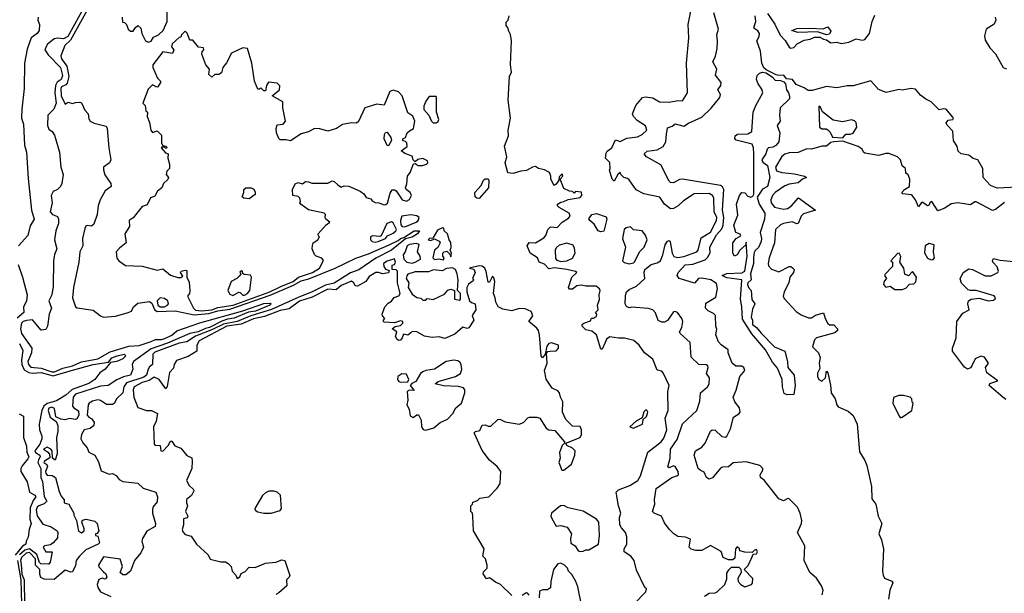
# Model space of a CAD drawing. Extents: x 2293830 to 2387798, y 66850 to 233222.
# Tile 66 of 192: x 2317300 to 2323934, y 179255 to 183118. Entities that reach past the tile are written whole.
import ezdxf

# ---------------------------------------------------------------- set-up
doc = ezdxf.new("R2010")
doc.units = 0

msp = doc.modelspace()

# ---------------------------------------------------------------- linework, layer by layer
at = {"layer": '0CON05XD'}
for points in [[(2322232.5, 179495), (2322241.7, 179518.3), (2322265, 179520), (2322270, 179535), (2322265, 179550), (2322250, 179545), (2322235, 179530), (2322185, 179532.5), (2322151.7, 179541.7), (2322150, 179555), (2322133, 179567), (2322122.5, 179555), (2322118.3, 179491.7), (2322105, 179480), (2322075, 179480), (2322040, 179495), (2322026.4, 179536.4), (2321955, 179577.5), (2321895, 179543.3), (2321855, 179543.3), (2321823, 179553), (2321810, 179565), (2321818.3, 179618.3), (2321785, 179632.5), (2321735, 179637.5), (2321707.5, 179655), (2321675, 179687.5), (2321645, 179730), (2321624.4, 179774.4), (2321574.4, 179794.4), (2321563.3, 179805), (2321578, 179855), (2321576.1, 179886.1), (2321588.6, 179961.4), (2321694.2, 180035.8), (2321726.2, 180045), (2321738.9, 180055), (2321736.2, 180075), (2321715, 180108.9), (2321705, 180112.5), (2321675, 180100.8), (2321666, 180106), (2321681.8, 180165), (2321683.6, 180225), (2321729.2, 180290.8), (2321765, 180396.7), (2321862, 180485), (2321881.4, 180548.6), (2321886.2, 180605), (2321934.5, 180645.5), (2321944.6, 180665.4), (2321946.4, 180705), (2321926.7, 180735), (2321938.8, 180775), (2321935, 180787.5), (2321925, 180793.3), (2321875, 180796.7), (2321823.3, 180845), (2321816.2, 180945), (2321748.8, 181005), (2321746.2, 181015), (2321761.2, 181045), (2321766.7, 181085), (2321761.2, 181105), (2321732.5, 181145), (2321715, 181153.3), (2321705, 181150), (2321665, 181091.2), (2321645, 181080), (2321625, 181080), (2321602.1, 181092.1), (2321584.5, 181144.5), (2321565, 181164.2), (2321535, 181172.9), (2321425, 181182.5), (2321405, 181177.5), (2321387, 181187), (2321380, 181205), (2321381.3, 181261.3), (2321389.1, 181285), (2321405, 181300), (2321456.1, 181323.9), (2321511.2, 181375), (2321507.5, 181415), (2321512.5, 181435), (2321522.5, 181445), (2321555, 181470), (2321595, 181481.4), (2321618.1, 181495), (2321633.9, 181535), (2321647.9, 181602.1), (2321665, 181627.5), (2321675, 181630), (2321681.7, 181621.7), (2321695.8, 181545), (2321706.2, 181523.8), (2321735, 181515.6), (2321775, 181522.7), (2321861.2, 181555), (2321871.1, 181565), (2321890.7, 181649.3), (2321955, 181687.1), (2321994.5, 181765), (2321996.1, 181785), (2321977.8, 181825), (2321977.3, 181917.3), (2321966.7, 181935), (2321945, 181947.5), (2321845, 181944.4), (2321772.1, 181897.9), (2321735.7, 181864.3), (2321703.9, 181846.1), (2321685, 181843.8), (2321644.5, 181874.5), (2321612.9, 181922.9), (2321505, 181946.1), (2321453.2, 181973.2), (2321405, 182038.8), (2321395, 182048.8), (2321370, 182055), (2321350, 182075), (2321345, 182090), (2321330, 182075), (2321305, 182030), (2321292.5, 182045), (2321272.5, 182105), (2321277.5, 182115), (2321276.4, 182156.4), (2321247.5, 182185), (2321250.7, 182219.3), (2321258.3, 182231.7), (2321290, 182255), (2321315, 182310), (2321345, 182297.5), (2321390, 182320), (2321461.5, 182328.5), (2321493.8, 182345), (2321526, 182375), (2321515, 182403.8), (2321460.2, 182440.2), (2321436, 182465), (2321428, 182485), (2321450.3, 182539.7), (2321495.9, 182594.1), (2321515, 182598.6), (2321565, 182591.9), (2321610, 182565), (2321675, 182562.5), (2321735, 182574.2), (2321765, 182572.5), (2321800, 182625), (2321793.4, 182825), (2321807.7, 182995), (2321804.4, 183085), (2321838.8, 183265)], [(2317739.3, 183210.7), (2317623.2, 183005), (2317595, 182988.7), (2317555, 182994.3), (2317530.9, 182989.1), (2317485, 182950), (2317470, 182915), (2317490.5, 182880.5), (2317574.6, 182795), (2317588.6, 182741.4), (2317580, 182715), (2317552.9, 182697.1), (2317540, 182675), (2317535.9, 182625), (2317544.4, 182555), (2317530.6, 182515), (2317488.6, 182475), (2317487.5, 182405), (2317495, 182380), (2317517.5, 182365), (2317535, 182340), (2317566.7, 182225), (2317576.7, 182125), (2317593.3, 182075), (2317584, 182015), (2317575, 181993.8), (2317555, 181973.8), (2317525, 181960), (2317512.5, 181935), (2317519.4, 181885), (2317503.8, 181823.8), (2317520, 181805), (2317555, 181792.5), (2317561.2, 181775), (2317560, 181745), (2317544, 181695), (2317534.2, 181635), (2317549.2, 181575), (2317533, 181537), (2317527.5, 181495), (2317525, 181320), (2317515.6, 181265), (2317496.2, 181225), (2317514, 181175), (2317499.2, 181135), (2317487.5, 181055), (2317475, 181032.5), (2317445, 181027.5), (2317385, 181096.2), (2317345, 181092.9), (2317322.5, 181085), (2317312.7, 181075), (2317305.5, 181035), (2317311.8, 181005), (2317380.7, 180905), (2317379.1, 180875), (2317354.8, 180815), (2317358.9, 180795), (2317375, 180778.8), (2317445, 180770.7), (2317515, 180747.4), (2317535, 180746.2), (2317589.2, 180770.8), (2317655, 180785.7), (2317716.7, 180813.3), (2317825, 180834.4), (2317908.7, 180881.3), (2318035, 180918.5), (2318105, 180924.4), (2318185, 180949.8), (2318215, 180964.1), (2318255, 180963.5), (2318278.1, 180971.9), (2318325, 180994.3), (2318357.4, 181022.6), (2318512.7, 181077.3), (2318802.5, 181157.5), (2318945, 181206.4), (2318988.8, 181208.8), (2318993.3, 181205), (2318983.8, 181195), (2318887.3, 181155), (2318841.7, 181148.3), (2318745, 181107), (2318698.9, 181101.1), (2318661.4, 181088.6), (2318577.5, 181045), (2318551.2, 181038.8), (2318502.3, 181015), (2318444.8, 181005.2), (2318295, 180939)], [(2317765, 183201.6), (2317640.8, 182979.2), (2317603.1, 182945), (2317575.8, 182875), (2317581.1, 182855), (2317616.1, 182806.1), (2317629.7, 182735), (2317620.2, 182689.8), (2317611, 182679), (2317580.8, 182665), (2317576.2, 182655), (2317579.3, 182605), (2317605, 182550), (2317625, 182562.5), (2317655, 182552.5), (2317675, 182560), (2317705, 182562.5), (2317715, 182557.5), (2317738.6, 182508.6), (2317760, 182485), (2317765, 182450), (2317773.3, 182435), (2317801.7, 182421.7), (2317881.1, 182401.1), (2317888.5, 182385), (2317899.1, 182255), (2317914.7, 182175), (2317905, 182154.4), (2317863.8, 182125), (2317863.9, 182106.1), (2317873.9, 182073.9), (2317913.8, 182015), (2317916.2, 181995), (2317876.2, 181965), (2317841.4, 181905), (2317828, 181865), (2317822, 181805), (2317798.3, 181741.7), (2317783, 181727), (2317755, 181732.5), (2317745, 181727.5), (2317737.7, 181712.3), (2317722.5, 181645), (2317724, 181595), (2317705.7, 181555), (2317697.1, 181485), (2317661.4, 181315), (2317654.2, 181245), (2317675.8, 181185), (2317686.9, 181176.9), (2317795, 181162.2), (2317843.2, 181123.2), (2317865, 181115.5), (2317945, 181122), (2318031.2, 181145), (2318052, 181155), (2318066.2, 181185), (2318095, 181208.2), (2318175, 181220.4), (2318188.9, 181208.9), (2318207, 181167), (2318225, 181152.6), (2318347.8, 181157.8), (2318475, 181131.4), (2318575, 181139.1), (2318635, 181157.9), (2318715, 181168.6), (2318986.8, 181263.2), (2319145, 181329.6), (2319195, 181358.4), (2319247.7, 181372.3), (2319426, 181444), (2319565, 181512.7), (2319648.9, 181541.1), (2319789.1, 181600.9), (2319848.8, 181631.2), (2319865, 181645.4), (2319888.3, 181651.7), (2319957.5, 181695), (2319992.5, 181695), (2319980, 181675), (2319945, 181653.3), (2319898.6, 181641.4), (2319805, 181566.4), (2319699.1, 181510.9), (2319585, 181433.2), (2319527.3, 181412.7), (2319417.4, 181342.6), (2319359.8, 181330.2), (2319265, 181282), (2319180, 181250), (2318996.3, 181166.3), (2318856.9, 181123.1), (2318764.3, 181085.7), (2318672.1, 181067.9), (2318598.3, 181031.7), (2318483.2, 180986.8), (2318425, 180947.7), (2318375, 180939.8), (2318210.8, 180879.2), (2318197.1, 180865), (2318195, 180796.7), (2318175, 180780.8), (2318165.7, 180764.3), (2318155, 180724.3), (2318135, 180709.6), (2318018.5, 180671.5), (2318000.9, 180645), (2317995.4, 180605), (2317955, 180567.8), (2317935, 180534.2), (2317925, 180527.1), (2317885, 180525.6), (2317844.2, 180554.2), (2317825, 180558.8), (2317790.8, 180549.2), (2317767.5, 180535), (2317761.4, 180525), (2317754.4, 180455), (2317765, 180440), (2317785, 180430), (2317802, 180405), (2317800, 180385), (2317775.4, 180364.6), (2317735, 180355.8), (2317715.5, 180325), (2317710.9, 180295), (2317725, 180268.1), (2317754, 180235), (2317764.4, 180205), (2317806.2, 180185), (2317829.4, 180139.4), (2317848.6, 180078.6), (2317903, 180057), (2317925, 180062.5), (2317949.3, 180049.3), (2317970.7, 180020.7), (2317995, 180007.5), (2318095, 179995.7), (2318132.2, 179962.2), (2318217.5, 179935), (2318227.5, 179905), (2318225, 179870), (2318197.5, 179835), (2318193.3, 179815), (2318193.6, 179793.6), (2318214, 179725), (2318211.2, 179705), (2318156.1, 179673.9), (2318127.5, 179625), (2318122.9, 179605), (2318134, 179565), (2318115, 179526.7), (2318074.1, 179475.9), (2318046.1, 179403.9), (2318015, 179380), (2317995, 179380), (2317977.5, 179395), (2317993.3, 179435), (2317976.2, 179485), (2317865, 179500.6), (2317830, 179445), (2317833.6, 179433.6), (2317865, 179400), (2317880, 179385), (2317887, 179363), (2317875, 179350), (2317855, 179356.7), (2317833.1, 179346.9), (2317822, 179315), (2317826, 179295), (2317845, 179263.8), (2317912.5, 179232.5)], [(2318165, 182966.7), (2318185, 182972.5), (2318200.7, 182999.3), (2318235, 183016.7), (2318265.8, 183044.2), (2318293.3, 183105), (2318294, 183185)], [(2317423.1, 183135), (2317422.5, 183115), (2317433.5, 183085), (2317431.1, 183045), (2317417.1, 183025), (2317377.9, 182995), (2317349.8, 182920.2), (2317331.5, 182825), (2317329.2, 182655), (2317313.4, 182515), (2317312.7, 182455), (2317325.7, 182415), (2317333, 182273), (2317345.8, 182225), (2317357.7, 182047.7), (2317378.8, 181835), (2317396.2, 181775), (2317370.3, 181729.7), (2317355, 181663.8), (2317292.5, 181595)], [(2317990, 183135), (2317991.7, 183101.7), (2318005, 183100), (2318020, 183085), (2318030, 183055), (2318045, 183040), (2318065, 183040), (2318077, 183063), (2318095, 183080), (2318115, 183060), (2318122.5, 183025), (2318147.5, 182975), (2318165, 182966.7)], [(2321440, 179185), (2321517.5, 179265), (2321522.5, 179285), (2321512.5, 179295), (2321455, 179410), (2321440, 179475), (2321416.7, 179505), (2321372.5, 179535), (2321373.3, 179555), (2321390, 179585), (2321390, 179635), (2321381.2, 179665), (2321353.3, 179695), (2321343.3, 179715), (2321340, 179765), (2321350, 179795), (2321334, 179845), (2321317.5, 179935), (2321335, 179951.2), (2321409.8, 179980.2), (2321464, 180015), (2321482.5, 180045), (2321532.9, 180205), (2321622.5, 180275), (2321640.3, 180299.7), (2321660, 180355), (2321647.5, 180435), (2321667.8, 180485), (2321666, 180615), (2321676.2, 180655), (2321635, 180740), (2321625, 180750), (2321595, 180756.7), (2321565, 180830.8), (2321510, 180875), (2321474.3, 180925), (2321437.6, 180957.6), (2321375, 180974), (2321335, 180972.5), (2321275, 180981.2), (2321254.2, 180965.8), (2321243.3, 180945), (2321225, 180900), (2321215, 180900), (2321185.8, 180995.8), (2321155, 181020), (2321115, 181030), (2321090, 181055), (2321090, 181065), (2321100, 181075), (2321145, 181090), (2321151.7, 181108.3), (2321165, 181107.5), (2321185, 181120), (2321187.5, 181135), (2321180, 181145), (2321196.7, 181165), (2321192.5, 181195), (2321207, 181233), (2321204, 181265), (2321210, 181295), (2321205.8, 181305.8), (2321183, 181323), (2321115, 181323.3), (2321085, 181330), (2321053.6, 181326.4), (2321025, 181303.3), (2321005, 181303.3), (2320996.7, 181315), (2321020, 181385), (2321052.5, 181415), (2321045, 181422.5), (2320985.8, 181435.8), (2320903.6, 181446.4), (2320865, 181440), (2320835, 181472.5), (2320800, 181485), (2320787.5, 181515), (2320740, 181545), (2320718.8, 181595), (2320732.3, 181617.7), (2320775, 181616.2), (2320830.3, 181649.7), (2320844.5, 181665.5), (2320858.8, 181705), (2320875, 181722.5), (2320920.7, 181719.3), (2320955, 181753.3), (2320997.7, 181782.3), (2321007.5, 181795), (2321002.5, 181815), (2320933.9, 181853.9), (2320923.9, 181863.9), (2320922.5, 181875), (2320945, 181890), (2320965, 181892.5), (2320995, 181907.5), (2321075, 181920), (2321087.5, 181935), (2321085, 181957.5), (2321045, 181960), (2321035, 181950), (2321025, 181960), (2321003, 181963), (2320965, 181980), (2320940, 182045), (2320960, 182065), (2320955, 182080), (2320935, 182060), (2320931.7, 182038.3), (2320915, 182010), (2320901.7, 182001.7), (2320877.5, 182045), (2320878.8, 182065), (2320868.3, 182088.3), (2320835, 182105.8), (2320795, 182116.7), (2320775, 182130), (2320755, 182125.4), (2320715, 182101.9), (2320675, 182098.8), (2320625, 182082.5), (2320587.5, 182087.5), (2320570, 182155), (2320582.5, 182195), (2320565.6, 182265.6), (2320593.1, 182335), (2320590.8, 182375), (2320606.8, 182455), (2320590, 182575), (2320599.2, 182735), (2320613.3, 182765), (2320606.1, 182815), (2320613.3, 182975), (2320607.5, 183017.5), (2320592.5, 183045), (2320591.7, 183061.7), (2320578.3, 183078.3), (2320578.3, 183101.7), (2320590, 183115), (2320597.5, 183145)], [(2322706.7, 179245), (2322712.5, 179275), (2322702.5, 179305), (2322667.2, 179357.2), (2322623.8, 179395), (2322584.2, 179475), (2322588.6, 179575), (2322541.2, 179665), (2322568, 179725), (2322570, 179745), (2322558, 179795), (2322540, 179835), (2322485, 179890), (2322475, 179893.3), (2322445, 179877.5), (2322415, 179890), (2322315, 180017.5), (2322290, 180035), (2322288.3, 180051.7), (2322307.5, 180085), (2322307.5, 180095), (2322287.5, 180115), (2322195, 180139.5), (2322106.4, 180133.6), (2322074.2, 180105.8), (2322035, 180104.3), (2322021.8, 180098.2), (2321966.4, 180033.6), (2321945, 180023.3), (2321927.5, 180035), (2321911.2, 180071.2), (2321884.2, 180084.2), (2321871.2, 180095), (2321843.3, 180185), (2321853.3, 180215), (2321895, 180240), (2321918, 180265), (2321954.3, 180345.7), (2321965, 180356.7), (2321985, 180352.5), (2322030.5, 180310.5), (2322055, 180306.7), (2322065, 180313.3), (2322088.3, 180361.7), (2322109.3, 180440.7), (2322145, 180462.5), (2322153.3, 180475), (2322148.8, 180505), (2322118.8, 180545), (2322106.2, 180575), (2322127.3, 180622.7), (2322152.5, 180715), (2322185.8, 180755), (2322178.6, 180775), (2322165, 180784.4), (2322125, 180783.8), (2322100, 180805), (2322073.3, 180875), (2322072.5, 180895), (2322025, 180927.5), (2322008, 180948), (2321990, 180995), (2321996.1, 181033.9), (2321989.2, 181055), (2321987.1, 181125), (2321975, 181140), (2321937.6, 181157.6), (2321921.1, 181175), (2321921.6, 181208.4), (2321990.2, 181249.8), (2322002.3, 181307.7), (2321995, 181340.6), (2321956.9, 181365), (2321895, 181378), (2321873.8, 181375), (2321845.6, 181344.4), (2321810, 181355), (2321742.5, 181375), (2321730, 181395), (2321736.7, 181415), (2321783.2, 181466.8), (2321835, 181472), (2321918.2, 181501.8), (2321934.4, 181515.6), (2321951.2, 181548.8), (2321950.6, 181585), (2321995, 181669.6), (2322029.6, 181710.4), (2322039.6, 181735), (2322043, 181785), (2322033.8, 181835), (2322043.8, 181975), (2322035, 181992.7), (2322021.5, 182001.5), (2321766.4, 182043.6), (2321745, 182042), (2321705, 182019.2), (2321685, 182022.5), (2321675, 182030.8), (2321619.7, 182139.7), (2321523.8, 182195), (2321506.2, 182215), (2321528, 182232), (2321595, 182242.5), (2321635, 182264.5), (2321652.7, 182295), (2321657.3, 182347.3), (2321665, 182390), (2321695, 182400), (2321715, 182415.8), (2321775, 182401.2), (2321805, 182421.2), (2321895, 182461.2), (2321957.7, 182522.3), (2322016.7, 182595), (2322021.2, 182615), (2322003.8, 182645), (2322023.3, 182675), (2322026.7, 182695), (2321988.8, 182745), (2321996.7, 182785), (2321970, 182835), (2321987.3, 182872.7), (2321998, 182925), (2322001.4, 182975), (2321996.2, 183015), (2322007.5, 183055), (2321976.7, 183165)], [(2324025, 181990.8), (2323885, 181982.5), (2323840.6, 182000.6), (2323791.1, 182055), (2323788.5, 182115), (2323755, 182174.2), (2323724.1, 182184.1), (2323695, 182205.6), (2323643.9, 182213.9), (2323622, 182232), (2323616.7, 182265), (2323592, 182305), (2323587.9, 182367.9), (2323548, 182408), (2323542.3, 182422.3), (2323555, 182440.8), (2323586.2, 182445), (2323590.8, 182455), (2323585, 182463.8), (2323541.2, 182515), (2323525, 182518.5), (2323495, 182510), (2323487.5, 182517.5), (2323441.4, 182565), (2323405, 182581.9), (2323368.6, 182608.6), (2323335, 182650), (2323305, 182653.5), (2323245, 182644.2), (2323225, 182647.5), (2323138.3, 182628.3), (2323085, 182647.5), (2323035, 182706.4), (2322915, 182671.6), (2322875, 182672.5), (2322805, 182659.3), (2322735, 182668.9), (2322639.9, 182640.1), (2322611.5, 182641.5), (2322585, 182659.6), (2322531.8, 182681.8), (2322505.8, 182715.8), (2322465, 182718.9), (2322447.5, 182745), (2322415, 182741.5), (2322396.1, 182746.1), (2322330, 182780), (2322314.4, 182794.4), (2322299.2, 182825), (2322290.9, 182905), (2322265.6, 182975), (2322282.1, 183005), (2322283.3, 183025), (2322274, 183044), (2322245, 183062), (2322252.7, 183085), (2322260, 183105), (2322254.4, 183145)], [(2322338.7, 183158.7), (2322388.1, 183088.1), (2322424.2, 183014.2), (2322457.3, 182977.3), (2322483.6, 182933.6), (2322495, 182926.7), (2322515, 182930.6), (2322537.5, 182955), (2322585, 182980.8), (2322625, 182987.9), (2322655, 183001.1), (2322690, 183000), (2322715, 182985.8), (2322735, 182982.5), (2322765, 182962.2), (2322805, 182965.7), (2322835, 182958.8), (2322885, 182966.2), (2322935, 182989.2), (2322975, 182980.4), (2322995, 182984.6), (2323025.7, 183025), (2323042.5, 183105), (2323061.7, 183148.3)], [(2323872.5, 183135), (2323875.8, 183115), (2323865, 183088.8), (2323810.8, 183055), (2323800.9, 183009.1), (2323805, 182980), (2323835, 182927.5), (2323875, 182887.5), (2323926.6, 182796.6), (2323947.9, 182787.9)], [(2318525, 181156.4), (2318595, 181164.7), (2318635, 181178.7), (2318737.5, 181195), (2318985, 181284.2), (2319058.3, 181321.7), (2319142.3, 181355), (2319177.1, 181382.9), (2319272.9, 181415), (2319318.8, 181445), (2319347, 181497), (2319335, 181512.5), (2319296.4, 181526.4), (2319286.4, 181536.4), (2319270, 181575), (2319271.7, 181598.3), (2319277.5, 181615), (2319307.5, 181635), (2319320, 181655), (2319311.7, 181661.7), (2319310, 181675), (2319365, 181737.5), (2319390, 181755), (2319362.5, 181775), (2319357.5, 181785), (2319360, 181805), (2319350, 181815), (2319245, 181837.5), (2319195, 181872.5), (2319187.5, 181885), (2319192.5, 181895), (2319187.5, 181915), (2319175, 181926.7), (2319140, 181935), (2319136.7, 181975), (2319155, 182012.5), (2319175, 182022.5), (2319205, 182012.5), (2319225, 182027.5), (2319245, 182026.7), (2319267, 182017), (2319375, 182016.7), (2319405, 182032.5), (2319418.3, 182028.3), (2319442.5, 182005), (2319465, 181990), (2319485, 182000), (2319516.4, 181996.4), (2319593.9, 181963.9), (2319617.5, 181945), (2319635, 181920), (2319665, 181912.5), (2319675, 181897.5), (2319695, 181886.7), (2319720, 181885), (2319755, 181871.2), (2319767, 181873), (2319776.8, 181883.2), (2319795, 181950), (2319808.3, 181971.7), (2319825, 181972.5), (2319836.1, 181966.1), (2319877.5, 181905), (2319905, 181896.7), (2319925, 181907.5), (2319940, 181935), (2319930, 181955), (2319903.6, 181973.6), (2319900, 181985), (2319908.3, 182011.7), (2319912.5, 182065), (2319931.2, 182088.8), (2319953, 182147), (2319965, 182150), (2319985, 182136.7), (2320013.6, 182136.4), (2320040, 182145), (2320050, 182155), (2320048.3, 182168.3), (2320015, 182182.5), (2319983, 182177), (2319965, 182160), (2319950, 182175), (2319945, 182200), (2319895, 182217.5), (2319870, 182235), (2319910, 182265), (2319908.3, 182288.3), (2319898.3, 182298.3), (2319881.7, 182301.7), (2319880, 182315), (2319900, 182325), (2319910, 182355), (2319925, 182370), (2319952.5, 182385), (2319962.5, 182435), (2319948.3, 182468.3), (2319915, 182490), (2319875.9, 182605.9), (2319852.3, 182632.3), (2319815, 182643.8), (2319793.3, 182635), (2319755, 182542.5), (2319705, 182550), (2319625, 182523.3), (2319581.7, 182431.7), (2319569.3, 182420.7), (2319535, 182423.8), (2319475, 182411.2), (2319435, 182384.2), (2319375, 182366.7), (2319322.7, 182382.7), (2319285, 182384.2), (2319245, 182362.9), (2319195, 182349.2), (2319125, 182301.2), (2319095, 182309.2), (2319055, 182310), (2319045, 182317.5), (2319030, 182355), (2319027.5, 182385), (2319035, 182410), (2319075, 182413.8), (2319091.2, 182435), (2319072.5, 182525), (2319072.5, 182565), (2319000, 182605), (2319050, 182645), (2319051.7, 182671.7), (2319035, 182690), (2318975, 182697.5), (2318962.5, 182675), (2318955, 182640), (2318945, 182640), (2318925, 182660), (2318915, 182650), (2318905, 182650), (2318882.5, 182705), (2318863.8, 182825), (2318834.2, 182924.2), (2318802.1, 182927.9), (2318727, 182893), (2318693.6, 182826.4), (2318667.5, 182795), (2318659.3, 182760.7), (2318641.7, 182748.3), (2318615, 182750), (2318595, 182730), (2318575, 182750), (2318577.5, 182785), (2318553, 182813), (2318526.7, 182885), (2318528.3, 182901.7), (2318540, 182915), (2318538.3, 182928.3), (2318505, 182932.5), (2318465, 182980), (2318445, 182980), (2318427, 183027), (2318415, 183040), (2318390, 183015), (2318385, 183000), (2318375, 182997.5), (2318327.5, 182955), (2318323.3, 182935), (2318337.5, 182915), (2318329.3, 182890.7), (2318265, 182902.5), (2318196.2, 182815), (2318196.7, 182795), (2318227.5, 182725), (2318247.5, 182705), (2318247.5, 182695), (2318230, 182665), (2318223, 182663), (2318195, 182680), (2318165, 182650), (2318130, 182555), (2318145, 182540), (2318150, 182505), (2318160, 182495), (2318157.5, 182465), (2318173.3, 182425), (2318183, 182373), (2318195, 182357.5), (2318225, 182370), (2318255, 182340), (2318256.1, 182286.1), (2318265, 182270), (2318287, 182267), (2318290, 182255), (2318285, 182250), (2318275, 182260), (2318255, 182260), (2318252.5, 182255), (2318281.7, 182221.7), (2318300, 182215), (2318297.5, 182185), (2318310, 182145), (2318310, 182115), (2318291.7, 182098.3), (2318286.7, 182075), (2318302.5, 182055), (2318297.7, 182042.3), (2318268.8, 182015), (2318256.2, 181985), (2318227.6, 181962.4), (2318209.5, 181930.5), (2318180.7, 181919.3), (2318159.5, 181870.5), (2318125, 181860), (2318065, 181783.8), (2318037.5, 181765), (2318038.8, 181725), (2318008.8, 181675), (2318016.2, 181615), (2317971.1, 181578.9), (2317949.2, 181555), (2317955, 181512.5), (2317966.7, 181495), (2318012.7, 181462.7), (2318125, 181458), (2318225, 181430), (2318265, 181440), (2318315, 181397.5), (2318365, 181381.2), (2318385, 181382), (2318398.8, 181391.2), (2318382.5, 181415), (2318386.7, 181425), (2318415, 181432.2), (2318425, 181428.1), (2318425.8, 181385), (2318441.2, 181351.2), (2318446, 181295), (2318443.8, 181275), (2318430.8, 181255), (2318471.2, 181175), (2318485, 181162.7), (2318525, 181156.4)], [(2322735, 183016.7), (2322675, 183036), (2322541.7, 183031.7), (2322502.5, 183045), (2322535, 183058.6), (2322625, 183061.9), (2322714.2, 183055.8), (2322745, 183070), (2322765, 183040), (2322755, 183021.2), (2322735, 183016.7)], [(2322471.3, 180591.3), (2322450.6, 180600.6), (2322438.2, 180645), (2322436.1, 180695), (2322405, 180770), (2322372.1, 180812.1), (2322325.5, 180895), (2322232.1, 181002.1), (2322170.7, 181100.7), (2322165.5, 181184.5), (2322155.4, 181235), (2322165.8, 181365), (2322065, 181378.9), (2322033.3, 181395), (2322065, 181408.9), (2322165, 181413.1), (2322186.4, 181425), (2322202.1, 181525), (2322195, 181620), (2322189.5, 181600.5), (2322151.1, 181565), (2322134, 181535), (2322115, 181526.2), (2322104.4, 181545), (2322105.5, 181615), (2322126.3, 181643.7), (2322157.7, 181662.3), (2322155, 181672.5), (2322125.5, 181685.5), (2322111.1, 181735), (2322137.9, 181802.1), (2322128.5, 181875), (2322148.5, 181935), (2322164.3, 181955), (2322185, 181951.5), (2322205, 181930.5), (2322225, 181922.5), (2322239.4, 181930.6), (2322246.7, 181943.3), (2322245.9, 182215), (2322243.6, 182255), (2322235, 182278.6), (2322127, 182307), (2322118.5, 182318.5), (2322119.5, 182335), (2322135, 182347.1), (2322205, 182348.7), (2322231.4, 182365), (2322240.6, 182495), (2322259.1, 182540.9), (2322305.6, 182625), (2322300.8, 182650.8), (2322275, 182686), (2322263.5, 182715), (2322268.5, 182741.5), (2322285, 182758.1), (2322305, 182764.4), (2322329.7, 182759.7), (2322371.2, 182731.2), (2322390.3, 182710.3), (2322425, 182708.5), (2322448.9, 182698.9), (2322459.5, 182685), (2322465.7, 182645), (2322478.6, 182625), (2322487.3, 182602.7), (2322485.8, 182585), (2322424, 182525), (2322419.5, 182475), (2322424.2, 182435), (2322404, 182405), (2322421.1, 182355), (2322415.5, 182295), (2322395, 182270), (2322375, 182259.2), (2322345, 182255.6), (2322335, 182245.7), (2322327.1, 182215), (2322300, 182175), (2322307.4, 182157.4), (2322339.1, 182135), (2322354.4, 182055), (2322338.6, 181995), (2322303.8, 181976.2), (2322268, 181922), (2322281.4, 181875), (2322320.6, 181815), (2322320.6, 181805), (2322317.7, 181775), (2322288.2, 181685), (2322296.9, 181645), (2322295.2, 181624.8), (2322277, 181583), (2322255.4, 181564.6), (2322248.9, 181551.1), (2322242.8, 181515), (2322244.6, 181475), (2322224.6, 181405.4), (2322228.9, 181365), (2322205.6, 181345), (2322202.7, 181335), (2322210, 181315), (2322228.5, 181295), (2322232.7, 181232.7), (2322253.3, 181205), (2322237.5, 181167.5), (2322228, 181115), (2322238.1, 181095), (2322238, 181065), (2322265, 181045.8), (2322295, 181005.7), (2322385, 180914.5), (2322455.4, 180885.4), (2322473.8, 180815), (2322475.4, 180775), (2322516.9, 180725), (2322525.3, 180655), (2322515, 180594.4), (2322471.3, 180591.3)], [(2320105, 182422.5), (2320118.1, 182431.9), (2320122.5, 182445), (2320107.5, 182495), (2320107.5, 182595), (2320105, 182600), (2320058.3, 182601.7), (2320035, 182570), (2320023.3, 182535), (2320023.3, 182513.3), (2320056.1, 182476.1), (2320075, 182433.8), (2320085, 182424.2), (2320105, 182422.5)], [(2322845, 182323.3), (2322865, 182347.5), (2322895, 182346), (2322915.5, 182354.5), (2322940, 182395), (2322935.8, 182425), (2322925, 182435.8), (2322905, 182442.5), (2322845, 182430), (2322780.5, 182440.5), (2322708.3, 182498.3), (2322695, 182530), (2322685, 182536.7), (2322688, 182395), (2322705, 182382.5), (2322733.6, 182383.6), (2322745, 182376.7), (2322760.7, 182360.7), (2322776.1, 182326.1), (2322845, 182323.3)], [(2319785, 182267.5), (2319775, 182270), (2319756.2, 182315), (2319757.5, 182345), (2319765, 182357.5), (2319775, 182360), (2319801.2, 182325), (2319803.8, 182305), (2319785, 182267.5)], [(2323935, 181886.5), (2323875, 181839.6), (2323855, 181833.3), (2323745, 181891.2), (2323735, 181891.2), (2323705, 181870), (2323620, 181885), (2323575, 181878), (2323532.4, 181847.6), (2323485, 181831.2), (2323445, 181892.5), (2323435, 181890), (2323425, 181867.5), (2323415, 181863.3), (2323385, 181887.5), (2323375, 181886.7), (2323355, 181857.5), (2323334.3, 181905), (2323315, 181931.2), (2323305, 181937.5), (2323250, 181945), (2323242.5, 181955), (2323261.2, 181975), (2323293.8, 181995), (2323297.5, 182045), (2323285, 182072.5), (2323270, 182085), (2323267.5, 182115), (2323245, 182133.3), (2323234, 182174), (2323215, 182193.8), (2323155, 182216.9), (2323135, 182217.1), (2323085, 182203.1), (2322995, 182218), (2322983.8, 182225), (2322976.2, 182245), (2322950, 182265), (2322845, 182300), (2322783.9, 182296.1), (2322765, 182290), (2322735, 182265.8), (2322705, 182267.1), (2322635, 182245.6), (2322602, 182248), (2322545, 182224.6), (2322485, 182222.2), (2322455, 182212.5), (2322434.3, 182195.7), (2322393, 182125), (2322399.3, 182099.3), (2322435, 182089.1)], [(2320395, 181914.5), (2320380, 181915), (2320367.5, 181925), (2320366.7, 181955), (2320407.8, 182002.2), (2320425, 182037.8), (2320435, 182045.4), (2320455.7, 182045.7), (2320461.2, 182035), (2320458.8, 181985), (2320395, 181914.5)], [(2322435, 182089.1), (2322519.7, 182079.7), (2322587.5, 182065), (2322600, 182055), (2322575, 182044.3), (2322545, 182018.6), (2322485, 182010.5), (2322455, 181998.2), (2322390.3, 181955), (2322372.4, 181935), (2322361.1, 181905), (2322363.8, 181883.8), (2322384.7, 181855), (2322445, 181842.5), (2322473.4, 181846.6), (2322498.1, 181861.9), (2322547.8, 181917.8), (2322661.2, 181835), (2322579.9, 181810.1), (2322565, 181794.3), (2322545, 181746.2), (2322535, 181744), (2322505, 181755.6), (2322445, 181744.5), (2322425, 181737.3), (2322391.4, 181705), (2322385.2, 181615), (2322350.2, 181515), (2322341.9, 181475), (2322345, 181460.8), (2322365, 181438.9), (2322415, 181420.8), (2322485, 181455.8), (2322495, 181456), (2322506.8, 181446.8), (2322516.7, 181435), (2322513.8, 181415), (2322489.2, 181385), (2322482.5, 181345), (2322450, 181285), (2322444.2, 181255), (2322450.5, 181240.5), (2322531.8, 181151.8), (2322565, 181130), (2322615, 181109.6), (2322635, 181110.9), (2322662.4, 181127.6), (2322715, 181143.3), (2322725.8, 181105), (2322745, 181072.5), (2322755, 181063.3), (2322785, 181063.3), (2322810, 181035), (2322810, 181025), (2322790.7, 181009.3), (2322667.5, 180975), (2322655, 180962.5), (2322642, 180915), (2322681.2, 180875), (2322692.3, 180842.3), (2322686, 180805), (2322690.7, 180769.3), (2322675, 180737.5), (2322675.7, 180715), (2322685, 180694), (2322705, 180683.3), (2322728.8, 180705), (2322735, 180750), (2322745, 180740), (2322763, 180657), (2322767.5, 180605), (2322793.9, 180563.9), (2322805, 180523.8), (2322815, 180511.4), (2322882.5, 180482.5), (2322915, 180453.3), (2322943.3, 180395), (2322955.6, 180235.6), (2322957.7, 180207.7), (2322995, 180150), (2323006.7, 180115), (2323038.6, 179975), (2323041.7, 179891.7), (2323068.8, 179855), (2323083.3, 179773.3), (2323107.5, 179725), (2323088, 179655), (2323106.9, 179615), (2323119.2, 179555), (2323113.3, 179405), (2323117, 179377), (2323127, 179357), (2323175, 179337.5), (2323182.5, 179325), (2323163.3, 179275), (2323152.5, 179215)], [(2318845, 181911.2), (2318810, 181915), (2318797.5, 181925), (2318810, 181955), (2318810, 181975), (2318823.6, 181986.4), (2318860, 181985), (2318876.4, 181976.4), (2318886.4, 181956.4), (2318885, 181940), (2318845, 181911.2)], [(2319895, 181723.8), (2319970, 181755), (2319984.2, 181765), (2319990, 181785), (2319975, 181797.1), (2319935, 181804.3), (2319875, 181793.8), (2319864.3, 181765), (2319867.3, 181737.3), (2319875.8, 181725.8), (2319895, 181723.8)], [(2321215, 181689.4), (2321196.7, 181695), (2321171.1, 181741.1), (2321140.4, 181765), (2321135, 181777.5), (2321155, 181805.8), (2321185, 181813.2), (2321251.1, 181791.1), (2321255.5, 181775), (2321235, 181694.6), (2321215, 181689.4)], [(2319695, 181620), (2319715, 181624.4), (2319765, 181644.4), (2319777.5, 181662.5), (2319815, 181679.2), (2319833.8, 181695), (2319838.8, 181705), (2319815, 181748.8), (2319804, 181756), (2319772.5, 181745), (2319735, 181662.5), (2319725, 181657.5), (2319677, 181663), (2319662.5, 181655), (2319662.5, 181635), (2319675, 181624), (2319695, 181620)], [(2320155, 181500), (2320160, 181515), (2320150, 181525), (2320150, 181545), (2320160, 181555), (2320178.3, 181558.3), (2320198.3, 181538.3), (2320205, 181520), (2320210, 181545), (2320200, 181565), (2320206.2, 181583.8), (2320205, 181617.5), (2320192.5, 181635), (2320182.5, 181675), (2320160, 181695), (2320157.5, 181715), (2320147.3, 181717.3), (2320115, 181700.8), (2320082.5, 181647.5), (2320060, 181645), (2320052.5, 181635), (2320069.3, 181630.7), (2320095, 181642.5), (2320126.4, 181626.4), (2320132.5, 181615), (2320116.4, 181583.6), (2320093.9, 181566.1), (2320082.5, 181515), (2320095, 181502.5), (2320126.7, 181506.7), (2320155, 181500)], [(2321405, 181474.6), (2321435, 181480.6), (2321445, 181488.8), (2321476.2, 181555), (2321506, 181585), (2321527.1, 181635), (2321515, 181667.5), (2321492.5, 181695), (2321435, 181702.5), (2321415, 181722.5), (2321385, 181716.7), (2321372.5, 181705), (2321361.2, 181645), (2321381.2, 181585), (2321360, 181495), (2321372.1, 181482.1), (2321405, 181474.6)], [(2319945, 181479.2), (2319965, 181484), (2320000, 181505), (2319997.5, 181525), (2319980, 181555), (2319990, 181605), (2319971.7, 181611.7), (2319925, 181603.6), (2319910.9, 181595), (2319896.2, 181553.8), (2319882.5, 181535), (2319886.7, 181505), (2319907.5, 181485), (2319945, 181479.2)], [(2320945, 181490), (2320985, 181494), (2321025, 181511.2), (2321041.4, 181545), (2321038.3, 181578.3), (2321029.3, 181599.3), (2320985, 181613.3), (2320935, 181598.8), (2320915, 181582), (2320906.9, 181565), (2320910.7, 181510.7), (2320918.3, 181498.3), (2320945, 181490)], [(2323441.7, 181501.7), (2323455, 181503.3), (2323463.3, 181515), (2323457.5, 181555), (2323461.7, 181601.7), (2323428.3, 181611.7), (2323400, 181595), (2323397, 181547), (2323415, 181512.5), (2323441.7, 181501.7)], [(2323245, 181300), (2323269.3, 181310.7), (2323295, 181337.5), (2323325, 181338.8), (2323336.6, 181353.4), (2323343, 181383), (2323315, 181421.2), (2323287, 181393), (2323262.5, 181405), (2323256.2, 181445), (2323230, 181485), (2323236.1, 181523.9), (2323225, 181546.2), (2323215, 181543.3), (2323170, 181495), (2323180, 181485), (2323180, 181455), (2323130, 181405), (2323127.5, 181395), (2323140, 181375), (2323123.9, 181356.1), (2323118.8, 181335), (2323135, 181316.7), (2323165, 181322.5), (2323195, 181300), (2323245, 181300)], [(2317288.8, 181468.8), (2317318, 181385), (2317349.5, 181265), (2317345, 181223.3), (2317324.4, 181185), (2317328.1, 181145), (2317281.6, 181108.4)], [(2320615, 179240), (2320540, 179315), (2320505, 179330), (2320465, 179360), (2320445, 179352.5), (2320422.5, 179385), (2320425, 179400), (2320450, 179425), (2320450, 179445), (2320437, 179487), (2320420, 179505), (2320430, 179555), (2320357.5, 179675), (2320352.5, 179775), (2320350, 179795), (2320340, 179805), (2320340, 179845), (2320350, 179855), (2320351.7, 179868.3), (2320385, 179880), (2320400, 179895), (2320460, 179905), (2320516.4, 179963.6), (2320536.4, 179993.6), (2320541.2, 180075), (2320517.7, 180107.7), (2320465, 180152.5), (2320416.4, 180216.4), (2320362.5, 180335), (2320370, 180345), (2320399.3, 180350.7), (2320415, 180387.5), (2320435, 180390), (2320455, 180380), (2320475, 180380), (2320520, 180425), (2320535, 180427.5), (2320570.7, 180410.7), (2320665, 180393.8), (2320695, 180406.2), (2320723.5, 180436.5), (2320735, 180440.8), (2320785, 180441.4), (2320803.3, 180435), (2320846.1, 180366.1), (2320865, 180356.7), (2320905, 180351.2), (2320970, 180275), (2320970, 180265), (2320955, 180250), (2320936.4, 180203.6), (2320942, 180165), (2320931.2, 180135), (2320952.5, 180085), (2320965, 180083.3), (2321016.7, 180125), (2321040, 180185), (2321041.2, 180215), (2321025, 180233.3), (2320985, 180250), (2320980, 180265), (2321075.3, 180304.7), (2321085.2, 180324.8), (2321085.7, 180355), (2321075, 180377.9), (2321025, 180380.8), (2320980, 180425), (2320955.8, 180475), (2320960, 180545), (2320942.5, 180575), (2320936, 180605), (2320925, 180618.8), (2320887, 180637), (2320846.1, 180696.1), (2320836.2, 180755), (2320853.3, 180805), (2320848.3, 180871.7), (2320857.5, 180882.5), (2320873.6, 180886.4), (2320915, 180887.5), (2320930, 180905), (2320930, 180925), (2320881.7, 180941.7), (2320865, 180936.7), (2320851.7, 180918.3), (2320840, 180865), (2320821.7, 180841.7), (2320813.9, 180853.9), (2320802.9, 180995), (2320794.5, 181025), (2320785, 181041.4), (2320730, 181085), (2320756.1, 181123.9), (2320745, 181152.5), (2320705, 181170), (2320665, 181174), (2320615, 181156.2), (2320555, 181168.8), (2320524.1, 181184.1), (2320508, 181215), (2320503.8, 181245), (2320490.8, 181275), (2320501.2, 181355), (2320495, 181380), (2320485, 181390), (2320465, 181350), (2320455, 181350), (2320443, 181423), (2320432.5, 181445), (2320415, 181457.5), (2320395, 181461.2), (2320330, 181445), (2320358.3, 181438.3), (2320367.5, 181415), (2320350, 181375), (2320357, 181367), (2320355, 181360), (2320322.5, 181337.5), (2320312.5, 181315), (2320312.5, 181285), (2320330, 181225), (2320343, 181213), (2320367.5, 181205), (2320373.8, 181165), (2320347.5, 181125), (2320360, 181095), (2320325, 181042.5), (2320315, 181037.5), (2320285, 181046.7), (2320230.7, 180999.3), (2320165, 180970.8), (2320125, 180982), (2320078.3, 180978.3), (2320027, 180987), (2319975, 181016.7), (2319945, 181017.5), (2319935, 181010), (2319915, 180992.5), (2319885, 181000), (2319877.5, 180975), (2319865, 180960), (2319855, 180957.5), (2319842.5, 180965), (2319832.5, 180985), (2319840, 181015), (2319810, 181035), (2319828.3, 181051.7), (2319865, 181057.5), (2319880, 181075), (2319880, 181085), (2319865, 181090), (2319825, 181077.5), (2319755, 181080), (2319750, 181085), (2319750, 181095), (2319760, 181105), (2319743, 181123), (2319742.5, 181135), (2319760, 181185), (2319781.7, 181208.3), (2319805, 181222.5), (2319823.6, 181246.4), (2319855, 181257.5), (2319863.3, 181275), (2319846.1, 181346.1), (2319846.2, 181425), (2319835, 181432.5), (2319810, 181435), (2319810, 181465), (2319825, 181470), (2319832.5, 181485), (2319825, 181507.5), (2319775, 181491.2), (2319750, 181475), (2319752.5, 181455), (2319765, 181437.5), (2319788.3, 181428.3), (2319785, 181413.3), (2319745, 181406.7), (2319716.4, 181416.4), (2319700, 181415), (2319655, 181387.5), (2319632.5, 181355), (2319575, 181322.5), (2319560, 181325), (2319550, 181345), (2319536.1, 181356.1), (2319465, 181327.7), (2319432, 181298), (2319375, 181303.1), (2319270.3, 181249.7), (2319185, 181221.9), (2319115, 181170.8), (2319055, 181158.8), (2318948.3, 181118.3)], [(2320265, 181230), (2320270, 181235), (2320270, 181275), (2320250, 181295), (2320253.3, 181365), (2320246.4, 181406.4), (2320236.4, 181436.4), (2320215, 181447.5), (2320175, 181442.5), (2320145, 181427.5), (2320087, 181433), (2320055, 181420), (2319965, 181419.2), (2319915.7, 181404.3), (2319907, 181393), (2319904.3, 181374.3), (2319921.2, 181345), (2319917.5, 181315), (2319945, 181270), (2319975, 181247.5), (2320001.7, 181241.7), (2320015, 181230), (2320035, 181230), (2320045, 181240), (2320085, 181232.5), (2320160.7, 181269.3), (2320185, 181297.5), (2320205, 181302.5), (2320230, 181295), (2320230, 181235), (2320265, 181230)], [(2323945, 180560), (2323925, 180572.5), (2323832.5, 180655), (2323835, 180667.5), (2323890, 180685), (2323815, 180740), (2323808, 180775), (2323826.2, 180805), (2323801.2, 180845), (2323775, 180852.5), (2323736.7, 180835), (2323714.3, 180785.7), (2323705, 180773.3), (2323685, 180763.3), (2323665, 180778.8), (2323585.6, 180885), (2323585.6, 180905), (2323608.9, 180975), (2323613.5, 181085), (2323655, 181140.8), (2323697.5, 181165), (2323688.8, 181205), (2323693.3, 181225), (2323710, 181235), (2323765, 181242), (2323825.6, 181224.4), (2323861.2, 181228.8), (2323872.3, 181237.7), (2323874, 181245), (2323865, 181257.8), (2323745, 181294.4), (2323705, 181294), (2323689.7, 181299.7), (2323645, 181343.1), (2323636.6, 181373.4), (2323655.8, 181415), (2323695, 181439.4), (2323718.8, 181435), (2323805, 181392.9), (2323845, 181392.9), (2323890, 181415), (2323894, 181425), (2323885, 181453.3), (2323856.7, 181485), (2323853.8, 181496.2), (2323861.2, 181508.8), (2323905, 181498), (2323995, 181490)], [(2318735, 181260), (2318775, 181283.8), (2318785, 181281.2), (2318802.7, 181262.7), (2318815, 181261.9), (2318835, 181273.8), (2318851.2, 181295), (2318862.5, 181385), (2318855, 181396.7), (2318813, 181403), (2318801.7, 181411.7), (2318800, 181425), (2318793.3, 181426.7), (2318783, 181417), (2318790, 181405), (2318779.3, 181390.7), (2318762.5, 181375), (2318723.8, 181355), (2318702.9, 181295), (2318715, 181270), (2318735, 181260)], [(2318245, 181184), (2318275, 181184.8), (2318296.2, 181195), (2318301.2, 181205), (2318298.6, 181225), (2318275, 181240.8), (2318245, 181244), (2318225.6, 181224.4), (2318230.4, 181195), (2318245, 181184)], [(2318948.3, 181118.3), (2318875, 181103.9), (2318792.8, 181067.2), (2318695, 181054.6), (2318508, 180955), (2318492, 180925), (2318492.5, 180885), (2318435, 180850), (2318357, 180823), (2318340, 180795), (2318335, 180770), (2318308.3, 180741.7), (2318293, 180647), (2318285, 180632.5), (2318240, 180695), (2318205, 180711.2), (2318171.3, 180688.7), (2318125, 180673.7), (2318070, 180645), (2318064.2, 180625), (2318068, 180575), (2318095.8, 180505.8), (2318155, 180486.9), (2318187.5, 180485), (2318227.5, 180465), (2318220, 180415), (2318201.2, 180375), (2318205, 180260), (2318215, 180252.5), (2318245, 180250), (2318250, 180215), (2318265, 180212.5), (2318300.7, 180249.3), (2318315, 180280), (2318325, 180280), (2318345, 180247.5), (2318385, 180232.5), (2318425, 180182.5), (2318458.3, 180168.3), (2318462.5, 180145), (2318460, 180095), (2318424, 180015), (2318441.7, 179981.7), (2318470, 179955), (2318472.5, 179945), (2318456.4, 179913.6), (2318423, 179887), (2318422.5, 179865), (2318430, 179845), (2318416.2, 179805), (2318432.5, 179775), (2318427.5, 179762.5), (2318403, 179757), (2318403.3, 179715), (2318393.8, 179685), (2318399.3, 179669.3), (2318415, 179650), (2318455, 179640), (2318491.2, 179585), (2318569.5, 179515), (2318584, 179485), (2318655, 179467.4), (2318686.5, 179466.5), (2318705, 179454.5), (2318724.5, 179435), (2318730.3, 179405), (2318756.5, 179376.5), (2318765, 179354), (2318783.8, 179365), (2318791.7, 179388.3), (2318819.1, 179400.9), (2318845, 179430), (2318885, 179428), (2318955, 179457.1), (2319025.9, 179464.1), (2319065, 179480), (2319085, 179476.7), (2319118.8, 179375), (2319115, 179362.5), (2319097.5, 179345), (2319100, 179305), (2319045, 179257.5), (2319025, 179247.5)], [(2317297.6, 180937.6), (2317320.7, 180890.7), (2317311.9, 180825), (2317314.8, 180795), (2317330.6, 180760.6), (2317360.8, 180740.8), (2317385, 180736.7), (2317445, 180742.6), (2317525, 180720.3), (2317655, 180756.7), (2317795, 180795.8), (2317898.6, 180811.4), (2317920.4, 180839.6), (2317955.8, 180855), (2318004.4, 180864.4), (2318015.7, 180855), (2317995.5, 180835), (2317955, 180815.9), (2317911.4, 180808.6), (2317874.3, 180765), (2317839.3, 180740.7), (2317805.5, 180695), (2317765, 180667.7), (2317653.1, 180626.9), (2317610.1, 180589.9), (2317548.3, 180551.7), (2317485, 180532.3), (2317462.3, 180515), (2317448.2, 180485), (2317431.2, 180395), (2317432.7, 180355), (2317449.2, 180315), (2317448.9, 180295), (2317435, 180258.2), (2317401.3, 180215), (2317405, 180202.4), (2317434.6, 180185), (2317438.4, 180175), (2317425.4, 180154.6), (2317421.9, 180135), (2317442, 180095), (2317442, 180035), (2317452.3, 180007.7)], [(2318295, 180939), (2318185, 180900.4), (2318066, 180815), (2318058, 180795), (2318061.2, 180765), (2318045, 180724.4), (2317998.1, 180711.9), (2317955, 180691.8), (2317896.4, 180653.6), (2317845, 180649.2), (2317674.6, 180595), (2317659.5, 180575), (2317656.1, 180516.1), (2317663.2, 180503.2), (2317695, 180483.6), (2317697, 180455), (2317685, 180430), (2317675, 180426.2), (2317635, 180431.2), (2317602.9, 180422.9), (2317576.7, 180426.7), (2317543.9, 180443.9), (2317535, 180500.5), (2317515, 180508), (2317495, 180501.5), (2317490.9, 180485), (2317505, 180440), (2317545, 180412.5), (2317556.7, 180385), (2317556.2, 180345), (2317546.7, 180305), (2317552.5, 180195), (2317538.3, 180151.7), (2317520, 180165), (2317517.5, 180215), (2317510, 180225), (2317485, 180240), (2317458.8, 180225), (2317487.5, 180207.5), (2317501.2, 180191.2), (2317502.3, 180167.7), (2317467.5, 180145), (2317463.1, 180135), (2317482.4, 180122.4), (2317487.7, 180107.7), (2317474.3, 180075), (2317475, 180060.8), (2317485, 180049.6), (2317518.3, 180048.3), (2317540, 180035), (2317565, 179940), (2317579.3, 179909.3), (2317600, 179885), (2317600, 179865), (2317630, 179855), (2317663.3, 179795), (2317665, 179780), (2317683.3, 179745), (2317695, 179672.5), (2317715, 179661.2), (2317733.8, 179675), (2317735, 179690), (2317718.8, 179735), (2317721.9, 179748.1), (2317747, 179753), (2317805, 179741.2), (2317821.2, 179725), (2317833.3, 179675), (2317822.5, 179657.5), (2317810, 179655), (2317810, 179645), (2317825, 179640), (2317836.7, 179595), (2317827.5, 179585), (2317745, 179547.5), (2317702.5, 179505), (2317679.2, 179475), (2317675, 179442.5), (2317655, 179400), (2317645, 179397.5), (2317605, 179410), (2317532.5, 179347.5), (2317465, 179349.2), (2317442.3, 179362.3), (2317434.6, 179384.6), (2317434.3, 179415), (2317405.7, 179445), (2317405, 179486.9), (2317365, 179528.8), (2317342.7, 179525), (2317311.8, 179495), (2317304.9, 179475), (2317310.4, 179450.4), (2317315, 179384), (2317330, 179345), (2317331.5, 179175)], [(2320035, 180353.3), (2320090.7, 180369.3), (2320133.3, 180405), (2320183, 180427), (2320218.9, 180465), (2320239.2, 180505), (2320275.7, 180535), (2320298, 180605), (2320298.8, 180625), (2320288.8, 180638.8), (2320257, 180647), (2320155, 180651.2), (2320100, 180665), (2320118.3, 180681.7), (2320235.5, 180714.5), (2320270, 180735), (2320278.6, 180761.4), (2320274.2, 180795), (2320265, 180811.2), (2320250.8, 180820.8), (2320225, 180824.3), (2320172.5, 180815), (2320095, 180763.3), (2320035, 180756.2), (2320015, 180746.7), (2320000, 180735), (2319969.3, 180680.7), (2319941.7, 180668.3), (2319930, 180655), (2319958.3, 180621.7), (2319925, 180622.5), (2319910, 180615), (2319913.6, 180556.4), (2319907.5, 180525), (2319924.1, 180494.1), (2319930.5, 180450.5), (2319950.7, 180439.3), (2319975, 180456.7), (2319985.9, 180455.9), (2320005, 180420), (2320007.5, 180375), (2320017, 180357), (2320035, 180353.3)], [(2319866.1, 180676.1), (2319915, 180680), (2319922.5, 180695), (2319905, 180731.2), (2319875, 180734), (2319848, 180715), (2319844, 180695), (2319855, 180681.2), (2319866.1, 180676.1)], [(2323235, 180437.5), (2323245, 180440), (2323310, 180485), (2323320, 180535), (2323313, 180543), (2323310, 180565), (2323300, 180575), (2323255, 180586.7), (2323223.9, 180586.1), (2323187, 180573), (2323183.3, 180535), (2323225, 180447.5), (2323235, 180437.5)], [(2317295, 180463.3), (2317325, 180447.5), (2317326.2, 180305), (2317346.4, 180246.4), (2317346.7, 180205), (2317360, 180175), (2317355, 180160), (2317316.4, 180113.6), (2317307.5, 180095), (2317307.5, 180075), (2317350, 180005), (2317366.2, 179936.2), (2317402.5, 179915), (2317407.5, 179905), (2317389.3, 179880.7), (2317369.2, 179830.8), (2317368.8, 179755), (2317376, 179724), (2317362.5, 179685), (2317357, 179633), (2317342.5, 179605), (2317340, 179585), (2317318.5, 179571.5), (2317268.3, 179511.7)], [(2321435, 180367.5), (2321445, 180372.5), (2321496, 180395), (2321500, 180425), (2321522.5, 180445), (2321530, 180465), (2321532.5, 180475), (2321525, 180487.5), (2321515, 180487.5), (2321505, 180477.5), (2321493, 180437), (2321455, 180417.5), (2321410, 180375), (2321435, 180367.5)], [(2317452.3, 180007.7), (2317465, 179906.2), (2317481.8, 179875), (2317465, 179856.3), (2317427.9, 179845), (2317416.5, 179835), (2317411.6, 179815), (2317416.9, 179776.9), (2317455, 179720.4), (2317512.2, 179702.2), (2317552.2, 179675), (2317557.3, 179665), (2317555, 179628.8), (2317525.7, 179595), (2317507.7, 179582.3), (2317466, 179574), (2317457.5, 179565), (2317475, 179533.1), (2317518.8, 179535), (2317505.6, 179465), (2317495, 179450.6), (2317442.4, 179452.4), (2317433.3, 179463.3), (2317415.9, 179515.9), (2317365, 179554.7), (2317335, 179546.4), (2317298.2, 179515)], [(2318995, 179794.4), (2319055, 179812), (2319063.8, 179825), (2319056, 179915), (2319035, 179936.2), (2319015, 179943.3), (2318978.3, 179941.7), (2318955, 179932.5), (2318935, 179912.5), (2318884, 179825), (2318886.2, 179815), (2318905, 179802.9), (2318945, 179794.5), (2318995, 179794.4)], [(2321075, 179536.3), (2321095, 179539.7), (2321115, 179548.5), (2321135, 179547.2), (2321200, 179585), (2321205.5, 179645), (2321202.2, 179735), (2321185.8, 179755), (2321095, 179807.1), (2320995, 179831.4), (2320965, 179845.6), (2320943.3, 179845), (2320883.8, 179795), (2320878.8, 179775), (2320885, 179757.5), (2320915, 179707.5), (2320945, 179712.5), (2320989.3, 179699.3), (2321016.7, 179655), (2321010, 179625), (2321013, 179593), (2321041.2, 179575), (2321061.3, 179541.3), (2321075, 179536.3)], [(2317284, 179475), (2317307.1, 179345), (2317311, 179185)], [(2321086.4, 179166.4), (2321059.3, 179299.3), (2321046.7, 179335), (2321020.7, 179380.7), (2320997.5, 179405), (2320990, 179425), (2320970, 179445), (2320945, 179457.5), (2320925, 179453.3), (2320896.9, 179415), (2320877.1, 179335), (2320875, 179292.5), (2320855, 179277.5), (2320825, 179277.5), (2320801.7, 179268.3), (2320800, 179225)], [(2321912.5, 179235), (2321945, 179256.7), (2321985, 179257.5), (2322000, 179265), (2322050, 179315), (2322063, 179353), (2322065, 179390), (2322077, 179413), (2322095, 179430), (2322145, 179430), (2322158.3, 179418.3), (2322160, 179395), (2322137.5, 179355), (2322140, 179335), (2322157.5, 179315), (2322185, 179297.5), (2322230, 179315), (2322237, 179323), (2322240, 179355), (2322180, 179415), (2322208.3, 179441.7), (2322232.5, 179495)], [(2320731.7, 179241.7), (2320720, 179255), (2320713, 179257), (2320685, 179240)]]:
    msp.add_lwpolyline(points, dxfattribs=at)

doc.saveas('drawing.dxf')
